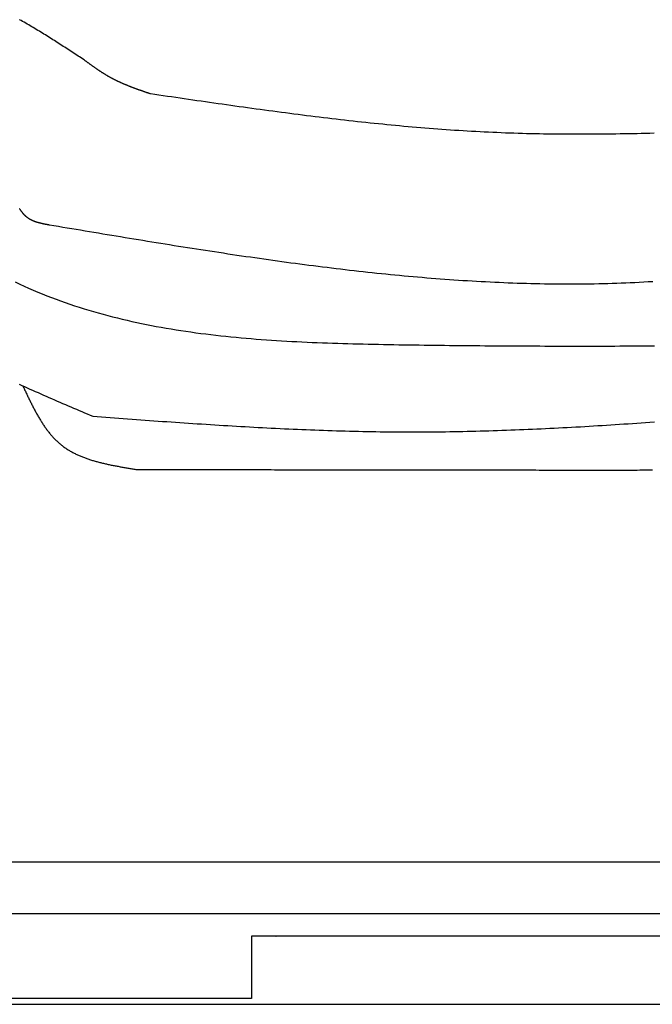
# Model space of a CAD drawing. Extents: x 715 to 7297, y 217 to 5760.
# Tile 2 of 89: x 1589 to 2255, y 237 to 1273. Entities that reach past the tile are written whole.
import ezdxf

# ---------------------------------------------------------------- set-up
doc = ezdxf.new("R2010")
doc.units = 0
doc.layers.get('0').update_dxf_attribs({"linetype": 'CONTINUOUS'})
doc.layers.add('CAR', color=1, linetype='CONTINUOUS')

msp = doc.modelspace()

# ---------------------------------------------------------------- linework, layer by layer
for p, q in [((1171.717, 387.271), (6020.522, 387.271)), ((4551.187, 332.271), (1454.174, 332.271)), ((1832.775, 308.771), (1832.775, 271.271)), ((4122.776, 308.771), (1832.775, 308.771)), ((1832.775, 308.771), (1832.775, 243.271)), ((1858.411, 308.771), (1859.074, 308.771)), ((1832.775, 271.271), (1832.775, 261.271)), ((1832.775, 243.271), (1372.775, 243.271)), ((1372.775, 237.271), (4772.775, 237.271))]:
    msp.add_line(p, q)
at = {"layer": 'CAR'}
for points in [[(1656.71, 1230.61, 0), (1655.15, 1231.63, 0), (1653.58, 1232.65, 0), (1652.02, 1233.67, 0), (1650.46, 1234.69, 0), (1648.9, 1235.71, 0), (1647.33, 1236.73, 0), (1645.77, 1237.75, 0), (1644.21, 1238.77, 0), (1642.64, 1239.79, 0), (1641.08, 1240.8, 0), (1639.51, 1241.82, 0), (1637.95, 1242.83, 0), (1636.38, 1243.85, 0), (1634.81, 1244.86, 0), (1633.24, 1245.86, 0), (1631.68, 1246.87, 0), (1630.11, 1247.88, 0), (1628.54, 1248.88, 0), (1626.96, 1249.88, 0), (1625.39, 1250.88, 0), (1623.82, 1251.87, 0), (1622.24, 1252.87, 0), (1620.67, 1253.86, 0), (1619.09, 1254.84, 0), (1617.51, 1255.83, 0), (1615.93, 1256.81, 0), (1614.35, 1257.79, 0), (1612.77, 1258.76, 0), (1611.19, 1259.74, 0), (1609.6, 1260.7, 0), (1608.01, 1261.67, 0), (1606.43, 1262.63, 0), (1604.84, 1263.58, 0), (1603.24, 1264.54, 0), (1601.65, 1265.48, 0), (1600.05, 1266.43, 0), (1598.46, 1267.37, 0), (1596.86, 1268.3, 0), (1595.26, 1269.23, 0), (1593.65, 1270.16, 0), (1592.05, 1271.08, 0), (1590.44, 1271.99, 0), (1588.83, 1272.9, 0)], [(1726.67, 1194.84, 0), (1726.19, 1195, 0), (1725.72, 1195.16, 0), (1725.25, 1195.32, 0), (1724.77, 1195.49, 0), (1724.3, 1195.65, 0), (1723.83, 1195.81, 0), (1723.35, 1195.97, 0), (1722.88, 1196.14, 0), (1722.41, 1196.3, 0), (1721.94, 1196.46, 0), (1721.46, 1196.62, 0), (1720.99, 1196.79, 0), (1720.52, 1196.95, 0), (1720.04, 1197.12, 0), (1719.57, 1197.28, 0), (1719.1, 1197.44, 0), (1718.63, 1197.61, 0), (1718.16, 1197.77, 0), (1717.68, 1197.94, 0), (1717.21, 1198.1, 0), (1716.74, 1198.27, 0), (1716.27, 1198.44, 0), (1715.8, 1198.6, 0), (1715.33, 1198.77, 0), (1714.86, 1198.94, 0), (1714.39, 1199.11, 0), (1713.92, 1199.28, 0), (1713.45, 1199.44, 0), (1712.98, 1199.61, 0), (1712.51, 1199.78, 0), (1712.04, 1199.95, 0), (1711.57, 1200.13, 0), (1711.1, 1200.3, 0), (1710.64, 1200.47, 0), (1710.17, 1200.64, 0), (1709.7, 1200.82, 0), (1709.23, 1200.99, 0), (1708.77, 1201.17, 0), (1708.3, 1201.34, 0), (1707.84, 1201.52, 0), (1707.37, 1201.7, 0), (1706.9, 1201.87, 0), (1706.44, 1202.05, 0), (1705.98, 1202.23, 0), (1705.51, 1202.41, 0), (1705.05, 1202.59, 0), (1704.59, 1202.77, 0), (1704.12, 1202.96, 0), (1703.66, 1203.14, 0), (1703.2, 1203.32, 0), (1702.74, 1203.51, 0), (1702.28, 1203.7, 0), (1701.82, 1203.88, 0), (1701.36, 1204.07, 0), (1700.9, 1204.26, 0), (1700.44, 1204.45, 0), (1699.98, 1204.64, 0), (1699.52, 1204.83, 0), (1699.07, 1205.03, 0), (1698.61, 1205.22, 0), (1698.16, 1205.42, 0), (1697.7, 1205.61, 0), (1697.25, 1205.81, 0), (1696.79, 1206.01, 0), (1696.34, 1206.21, 0), (1695.89, 1206.41, 0), (1695.43, 1206.61, 0), (1694.98, 1206.82, 0), (1694.53, 1207.02, 0), (1694.08, 1207.23, 0), (1693.63, 1207.43, 0), (1693.18, 1207.64, 0), (1692.73, 1207.85, 0), (1692.29, 1208.06, 0), (1691.84, 1208.27, 0), (1691.39, 1208.49, 0), (1690.95, 1208.7, 0), (1690.51, 1208.92, 0), (1690.06, 1209.14, 0), (1689.62, 1209.36, 0), (1689.18, 1209.58, 0), (1688.73, 1209.8, 0), (1688.29, 1210.02, 0), (1687.85, 1210.25, 0), (1687.42, 1210.48, 0), (1686.98, 1210.7, 0), (1686.54, 1210.93, 0), (1686.1, 1211.17, 0), (1685.67, 1211.4, 0), (1685.23, 1211.63, 0), (1684.8, 1211.87, 0), (1684.37, 1212.11, 0), (1683.93, 1212.35, 0), (1683.5, 1212.59, 0), (1683.07, 1212.83, 0), (1682.64, 1213.08, 0), (1682.21, 1213.32, 0), (1681.79, 1213.57, 0), (1681.36, 1213.82, 0), (1680.93, 1214.07, 0), (1680.51, 1214.32, 0), (1680.08, 1214.58, 0), (1679.66, 1214.83, 0), (1679.23, 1215.09, 0), (1678.81, 1215.34, 0), (1678.39, 1215.6, 0), (1677.97, 1215.86, 0), (1677.55, 1216.13, 0), (1677.13, 1216.39, 0), (1676.71, 1216.65, 0), (1676.29, 1216.92, 0), (1675.87, 1217.18, 0), (1675.46, 1217.45, 0), (1675.04, 1217.72, 0), (1674.62, 1217.99, 0), (1674.21, 1218.26, 0), (1673.79, 1218.54, 0), (1673.38, 1218.81, 0), (1672.96, 1219.08, 0), (1672.55, 1219.36, 0), (1672.14, 1219.63, 0), (1671.73, 1219.91, 0), (1671.31, 1220.19, 0), (1670.9, 1220.47, 0), (1670.49, 1220.75, 0), (1670.08, 1221.03, 0), (1669.67, 1221.31, 0), (1669.26, 1221.59, 0), (1668.85, 1221.88, 0), (1668.45, 1222.16, 0), (1668.04, 1222.45, 0), (1667.63, 1222.73, 0), (1667.22, 1223.02, 0), (1666.81, 1223.3, 0), (1666.41, 1223.59, 0), (1666, 1223.88, 0), (1665.6, 1224.17, 0), (1665.19, 1224.46, 0), (1664.78, 1224.75, 0), (1664.38, 1225.04, 0), (1663.97, 1225.33, 0), (1663.57, 1225.62, 0), (1663.16, 1225.91, 0), (1662.76, 1226.2, 0), (1662.35, 1226.49, 0), (1661.95, 1226.79, 0), (1661.55, 1227.08, 0), (1661.14, 1227.37, 0), (1660.74, 1227.66, 0), (1660.34, 1227.96, 0), (1659.93, 1228.25, 0), (1659.53, 1228.55, 0), (1659.13, 1228.84, 0), (1658.72, 1229.13, 0), (1658.32, 1229.43, 0), (1657.92, 1229.72, 0), (1657.51, 1230.02, 0), (1657.11, 1230.31, 0), (1656.71, 1230.61, 0)], [(2256.7, 1153.46, 0), (2252.22, 1153.34, 0), (2247.75, 1153.23, 0), (2243.27, 1153.12, 0), (2238.8, 1153.02, 0), (2234.32, 1152.92, 0), (2229.85, 1152.83, 0), (2225.38, 1152.75, 0), (2220.9, 1152.67, 0), (2216.43, 1152.6, 0), (2211.96, 1152.54, 0), (2207.49, 1152.49, 0), (2203.01, 1152.44, 0), (2198.54, 1152.4, 0), (2194.07, 1152.37, 0), (2189.6, 1152.34, 0), (2185.13, 1152.33, 0), (2180.66, 1152.32, 0), (2176.19, 1152.32, 0), (2171.72, 1152.33, 0), (2167.25, 1152.34, 0), (2162.78, 1152.37, 0), (2158.31, 1152.41, 0), (2153.85, 1152.45, 0), (2149.38, 1152.5, 0), (2144.91, 1152.56, 0), (2140.45, 1152.63, 0), (2135.98, 1152.72, 0), (2131.51, 1152.81, 0), (2127.05, 1152.91, 0), (2122.58, 1153.02, 0), (2118.12, 1153.14, 0), (2113.66, 1153.27, 0), (2109.19, 1153.41, 0), (2104.73, 1153.56, 0), (2100.27, 1153.72, 0), (2095.81, 1153.9, 0), (2091.34, 1154.08, 0), (2086.88, 1154.28, 0), (2082.42, 1154.48, 0), (2077.96, 1154.7, 0), (2073.5, 1154.93, 0), (2069.04, 1155.17, 0), (2064.59, 1155.42, 0), (2060.13, 1155.68, 0), (2055.67, 1155.95, 0), (2051.21, 1156.23, 0), (2046.76, 1156.52, 0), (2042.3, 1156.82, 0), (2037.84, 1157.13, 0), (2033.39, 1157.45, 0), (2028.93, 1157.78, 0), (2024.48, 1158.12, 0), (2020.03, 1158.46, 0), (2015.57, 1158.82, 0), (2011.12, 1159.19, 0), (2006.67, 1159.56, 0), (2002.21, 1159.94, 0), (1997.76, 1160.33, 0), (1993.31, 1160.73, 0), (1988.86, 1161.14, 0), (1984.41, 1161.56, 0), (1979.96, 1161.98, 0), (1975.51, 1162.41, 0), (1971.06, 1162.85, 0), (1966.61, 1163.3, 0), (1962.16, 1163.76, 0), (1957.71, 1164.22, 0), (1953.26, 1164.69, 0), (1948.81, 1165.16, 0), (1944.37, 1165.64, 0), (1939.92, 1166.13, 0), (1935.47, 1166.63, 0), (1931.02, 1167.13, 0), (1926.58, 1167.64, 0), (1922.13, 1168.16, 0), (1917.68, 1168.68, 0), (1913.24, 1169.2, 0), (1908.79, 1169.74, 0), (1904.35, 1170.27, 0), (1899.9, 1170.82, 0), (1895.46, 1171.37, 0), (1891.01, 1171.92, 0), (1886.57, 1172.48, 0), (1882.12, 1173.05, 0), (1877.68, 1173.61, 0), (1873.24, 1174.19, 0), (1868.79, 1174.77, 0), (1864.35, 1175.35, 0), (1859.91, 1175.94, 0), (1855.46, 1176.53, 0), (1851.02, 1177.12, 0), (1846.58, 1177.72, 0), (1842.13, 1178.32, 0), (1837.69, 1178.93, 0), (1833.25, 1179.54, 0), (1828.81, 1180.15, 0), (1824.37, 1180.77, 0), (1819.92, 1181.39, 0), (1815.48, 1182.01, 0), (1811.04, 1182.63, 0), (1806.6, 1183.26, 0), (1802.16, 1183.89, 0), (1797.72, 1184.52, 0), (1793.28, 1185.15, 0), (1788.83, 1185.79, 0), (1784.39, 1186.43, 0), (1779.95, 1187.07, 0), (1775.51, 1187.71, 0), (1771.07, 1188.35, 0), (1766.63, 1189, 0), (1762.19, 1189.64, 0), (1757.75, 1190.29, 0), (1753.31, 1190.94, 0), (1748.87, 1191.59, 0), (1744.43, 1192.24, 0), (1739.99, 1192.88, 0), (1735.55, 1193.54, 0), (1731.11, 1194.19, 0), (1726.67, 1194.84, 0)], [(1620.28, 1056.84, 0), (1620, 1056.89, 0), (1619.72, 1056.94, 0), (1619.43, 1057, 0), (1619.15, 1057.05, 0), (1618.87, 1057.1, 0), (1618.59, 1057.16, 0), (1618.31, 1057.21, 0), (1618.02, 1057.26, 0), (1617.74, 1057.32, 0), (1617.46, 1057.37, 0), (1617.18, 1057.42, 0), (1616.9, 1057.48, 0), (1616.62, 1057.53, 0), (1616.34, 1057.59, 0), (1616.06, 1057.64, 0), (1615.78, 1057.7, 0), (1615.5, 1057.75, 0), (1615.22, 1057.81, 0), (1614.94, 1057.87, 0), (1614.66, 1057.92, 0), (1614.38, 1057.98, 0), (1614.1, 1058.04, 0), (1613.83, 1058.1, 0), (1613.55, 1058.16, 0), (1613.27, 1058.22, 0), (1613, 1058.28, 0), (1612.72, 1058.34, 0), (1612.44, 1058.4, 0), (1612.17, 1058.47, 0), (1611.9, 1058.53, 0), (1611.62, 1058.59, 0), (1611.35, 1058.66, 0), (1611.08, 1058.73, 0), (1610.8, 1058.79, 0), (1610.53, 1058.86, 0), (1610.26, 1058.93, 0), (1609.99, 1059, 0), (1609.72, 1059.07, 0), (1609.45, 1059.14, 0), (1609.19, 1059.21, 0), (1608.92, 1059.29, 0), (1608.65, 1059.36, 0), (1608.39, 1059.44, 0), (1608.12, 1059.51, 0), (1607.86, 1059.59, 0), (1607.59, 1059.67, 0), (1607.33, 1059.75, 0), (1607.07, 1059.83, 0), (1606.81, 1059.91, 0), (1606.55, 1060, 0), (1606.29, 1060.08, 0), (1606.03, 1060.17, 0), (1605.78, 1060.26, 0), (1605.52, 1060.35, 0), (1605.27, 1060.44, 0), (1605.01, 1060.53, 0), (1604.76, 1060.62, 0), (1604.51, 1060.72, 0), (1604.26, 1060.81, 0), (1604.01, 1060.91, 0), (1603.76, 1061.01, 0), (1603.51, 1061.11, 0), (1603.26, 1061.21, 0), (1603.02, 1061.32, 0), (1602.77, 1061.42, 0), (1602.53, 1061.53, 0), (1602.29, 1061.64, 0), (1602.05, 1061.75, 0), (1601.81, 1061.86, 0), (1601.57, 1061.98, 0), (1601.33, 1062.09, 0), (1601.1, 1062.21, 0), (1600.87, 1062.33, 0), (1600.63, 1062.45, 0), (1600.4, 1062.57, 0), (1600.17, 1062.7, 0), (1599.94, 1062.83, 0), (1599.72, 1062.96, 0), (1599.49, 1063.09, 0), (1599.27, 1063.22, 0), (1599.04, 1063.36, 0), (1598.82, 1063.49, 0), (1598.6, 1063.63, 0), (1598.38, 1063.77, 0), (1598.17, 1063.92, 0), (1597.95, 1064.06, 0), (1597.74, 1064.21, 0), (1597.53, 1064.36, 0), (1597.32, 1064.52, 0), (1597.11, 1064.67, 0), (1596.9, 1064.83, 0), (1596.7, 1064.99, 0), (1596.49, 1065.15, 0), (1596.29, 1065.31, 0), (1596.09, 1065.48, 0), (1595.89, 1065.65, 0), (1595.69, 1065.82, 0), (1595.5, 1065.99, 0), (1595.3, 1066.17, 0), (1595.11, 1066.35, 0), (1594.92, 1066.52, 0), (1594.73, 1066.71, 0), (1594.54, 1066.89, 0), (1594.36, 1067.08, 0), (1594.17, 1067.26, 0), (1593.99, 1067.45, 0), (1593.8, 1067.64, 0), (1593.62, 1067.84, 0), (1593.44, 1068.03, 0), (1593.27, 1068.23, 0), (1593.09, 1068.43, 0), (1592.91, 1068.63, 0), (1592.74, 1068.83, 0), (1592.56, 1069.03, 0), (1592.39, 1069.24, 0), (1592.22, 1069.45, 0), (1592.05, 1069.66, 0), (1591.88, 1069.86, 0), (1591.71, 1070.08, 0), (1591.54, 1070.29, 0), (1591.38, 1070.5, 0), (1591.21, 1070.72, 0), (1591.05, 1070.94, 0), (1590.89, 1071.15, 0), (1590.72, 1071.37, 0), (1590.56, 1071.59, 0), (1590.4, 1071.81, 0), (1590.24, 1072.04, 0), (1590.08, 1072.26, 0), (1589.92, 1072.49, 0), (1589.77, 1072.71, 0), (1589.61, 1072.94, 0), (1589.45, 1073.17, 0), (1589.3, 1073.4, 0), (1589.14, 1073.63, 0), (1588.99, 1073.86, 0), (1588.83, 1074.09, 0)], [(2255.38, 997.319, 0), (2250.65, 997.031, 0), (2245.92, 996.76, 0), (2241.18, 996.506, 0), (2236.44, 996.27, 0), (2231.7, 996.049, 0), (2226.96, 995.846, 0), (2222.21, 995.659, 0), (2217.47, 995.488, 0), (2212.72, 995.333, 0), (2207.98, 995.195, 0), (2203.23, 995.072, 0), (2198.48, 994.965, 0), (2193.72, 994.874, 0), (2188.97, 994.799, 0), (2184.22, 994.738, 0), (2179.46, 994.693, 0), (2174.7, 994.663, 0), (2169.95, 994.648, 0), (2165.19, 994.647, 0), (2160.43, 994.661, 0), (2155.67, 994.69, 0), (2150.91, 994.733, 0), (2146.14, 994.79, 0), (2141.38, 994.862, 0), (2136.62, 994.947, 0), (2131.85, 995.046, 0), (2127.09, 995.159, 0), (2122.32, 995.285, 0), (2117.55, 995.425, 0), (2112.78, 995.578, 0), (2108.02, 995.744, 0), (2103.25, 995.923, 0), (2098.48, 996.114, 0), (2093.71, 996.319, 0), (2088.94, 996.536, 0), (2084.17, 996.765, 0), (2079.39, 997.006, 0), (2074.62, 997.26, 0), (2069.85, 997.526, 0), (2065.08, 997.803, 0), (2060.31, 998.092, 0), (2055.53, 998.393, 0), (2050.76, 998.705, 0), (2045.99, 999.028, 0), (2041.22, 999.363, 0), (2036.44, 999.708, 0), (2031.67, 1000.06, 0), (2026.9, 1000.43, 0), (2022.12, 1000.81, 0), (2017.35, 1001.2, 0), (2012.58, 1001.6, 0), (2007.81, 1002, 0), (2003.04, 1002.42, 0), (1998.26, 1002.85, 0), (1993.49, 1003.29, 0), (1988.72, 1003.74, 0), (1983.95, 1004.19, 0), (1979.18, 1004.66, 0), (1974.41, 1005.13, 0), (1969.64, 1005.62, 0), (1964.87, 1006.11, 0), (1960.11, 1006.61, 0), (1955.34, 1007.12, 0), (1950.57, 1007.64, 0), (1945.81, 1008.17, 0), (1941.04, 1008.71, 0), (1936.28, 1009.25, 0), (1931.51, 1009.8, 0), (1926.75, 1010.36, 0), (1921.99, 1010.93, 0), (1917.23, 1011.5, 0), (1912.47, 1012.08, 0), (1907.71, 1012.67, 0), (1902.95, 1013.27, 0), (1898.19, 1013.87, 0), (1893.44, 1014.48, 0), (1888.68, 1015.1, 0), (1883.93, 1015.72, 0), (1879.18, 1016.35, 0), (1874.43, 1016.98, 0), (1869.68, 1017.62, 0), (1864.93, 1018.27, 0), (1860.18, 1018.92, 0), (1855.44, 1019.58, 0), (1850.69, 1020.25, 0), (1845.95, 1020.92, 0), (1841.21, 1021.59, 0), (1836.47, 1022.27, 0), (1831.73, 1022.95, 0), (1827, 1023.64, 0), (1822.26, 1024.34, 0), (1817.53, 1025.04, 0), (1812.8, 1025.74, 0), (1808.07, 1026.45, 0), (1803.34, 1027.16, 0), (1798.62, 1027.87, 0), (1793.9, 1028.59, 0), (1789.18, 1029.31, 0), (1784.46, 1030.04, 0), (1779.74, 1030.77, 0), (1775.02, 1031.5, 0), (1770.31, 1032.24, 0), (1765.6, 1032.98, 0), (1760.89, 1033.72, 0), (1756.19, 1034.46, 0), (1751.48, 1035.21, 0), (1746.78, 1035.96, 0), (1742.08, 1036.71, 0), (1737.38, 1037.47, 0), (1732.68, 1038.22, 0), (1727.99, 1038.98, 0), (1723.29, 1039.74, 0), (1718.6, 1040.51, 0), (1713.91, 1041.27, 0), (1709.22, 1042.04, 0), (1704.53, 1042.81, 0), (1699.84, 1043.58, 0), (1695.16, 1044.35, 0), (1690.47, 1045.12, 0), (1685.79, 1045.9, 0), (1681.1, 1046.67, 0), (1676.42, 1047.45, 0), (1671.74, 1048.23, 0), (1667.06, 1049.01, 0), (1662.38, 1049.79, 0), (1657.7, 1050.57, 0), (1653.02, 1051.35, 0), (1648.34, 1052.14, 0), (1643.67, 1052.92, 0), (1638.99, 1053.7, 0), (1634.31, 1054.49, 0), (1629.63, 1055.27, 0), (1624.96, 1056.06, 0), (1620.28, 1056.84, 0)], [(1584.21, 997.079, 0), (1588.91, 994.858, 0), (1593.62, 992.685, 0), (1598.36, 990.561, 0), (1603.12, 988.489, 0), (1607.89, 986.466, 0), (1612.69, 984.494, 0), (1617.5, 982.57, 0), (1622.33, 980.694, 0), (1627.18, 978.866, 0), (1632.05, 977.085, 0), (1636.94, 975.35, 0), (1641.84, 973.661, 0), (1646.76, 972.018, 0), (1651.7, 970.418, 0), (1656.65, 968.863, 0), (1661.62, 967.35, 0), (1666.61, 965.88, 0), (1671.61, 964.452, 0), (1676.63, 963.065, 0), (1681.66, 961.718, 0), (1686.7, 960.412, 0), (1691.76, 959.145, 0), (1696.84, 957.916, 0), (1701.93, 956.726, 0), (1707.03, 955.573, 0), (1712.14, 954.456, 0), (1717.27, 953.376, 0), (1722.41, 952.331, 0), (1727.56, 951.321, 0), (1732.72, 950.345, 0), (1737.89, 949.402, 0), (1743.08, 948.493, 0), (1748.27, 947.616, 0), (1753.48, 946.77, 0), (1758.69, 945.955, 0), (1763.92, 945.17, 0), (1769.15, 944.416, 0), (1774.4, 943.69, 0), (1779.65, 942.992, 0), (1784.91, 942.323, 0), (1790.18, 941.68, 0), (1795.46, 941.064, 0), (1800.75, 940.474, 0), (1806.04, 939.908, 0), (1811.34, 939.368, 0), (1816.64, 938.851, 0), (1821.96, 938.357, 0), (1827.27, 937.887, 0), (1832.6, 937.438, 0), (1837.93, 937.01, 0), (1843.26, 936.603, 0), (1848.6, 936.216, 0), (1853.94, 935.849, 0), (1859.29, 935.5, 0), (1864.64, 935.169, 0), (1870, 934.856, 0), (1875.36, 934.56, 0), (1880.72, 934.279, 0), (1886.08, 934.015, 0), (1891.45, 933.765, 0), (1896.81, 933.53, 0), (1902.18, 933.308, 0), (1907.55, 933.099, 0), (1912.92, 932.902, 0), (1918.3, 932.718, 0), (1923.67, 932.544, 0), (1929.04, 932.38, 0), (1934.41, 932.227, 0), (1939.78, 932.082, 0), (1945.15, 931.946, 0), (1950.52, 931.818, 0), (1955.89, 931.697, 0), (1961.25, 931.583, 0), (1966.62, 931.474, 0), (1971.98, 931.371, 0), (1977.33, 931.273, 0), (1982.69, 931.178, 0), (1988.04, 931.087, 0), (1993.39, 930.999, 0), (1998.73, 930.914, 0), (2004.07, 930.832, 0), (2009.41, 930.754, 0), (2014.74, 930.678, 0), (2020.07, 930.606, 0), (2025.4, 930.536, 0), (2030.73, 930.47, 0), (2036.05, 930.406, 0), (2041.37, 930.345, 0), (2046.68, 930.287, 0), (2051.99, 930.232, 0), (2057.3, 930.179, 0), (2062.61, 930.129, 0), (2067.91, 930.082, 0), (2073.21, 930.038, 0), (2078.51, 929.996, 0), (2083.8, 929.956, 0), (2089.09, 929.919, 0), (2094.38, 929.885, 0), (2099.67, 929.853, 0), (2104.95, 929.823, 0), (2110.23, 929.796, 0), (2115.51, 929.771, 0), (2120.79, 929.748, 0), (2126.06, 929.728, 0), (2131.33, 929.709, 0), (2136.6, 929.693, 0), (2141.87, 929.679, 0), (2147.13, 929.667, 0), (2152.4, 929.657, 0), (2157.66, 929.649, 0), (2162.91, 929.643, 0), (2168.17, 929.639, 0), (2173.42, 929.637, 0), (2178.68, 929.637, 0), (2183.92, 929.638, 0), (2189.17, 929.641, 0), (2194.42, 929.646, 0), (2199.66, 929.653, 0), (2204.9, 929.661, 0), (2210.15, 929.671, 0), (2215.38, 929.682, 0), (2220.62, 929.695, 0), (2225.86, 929.71, 0), (2231.09, 929.726, 0), (2236.32, 929.743, 0), (2241.55, 929.761, 0), (2246.78, 929.781, 0), (2252.01, 929.803, 0), (2257.24, 929.825, 0)], [(1588.29, 889.574, 0), (1591.13, 888.281, 0), (1593.97, 886.993, 0), (1596.81, 885.709, 0), (1599.66, 884.429, 0), (1602.52, 883.153, 0), (1605.38, 881.881, 0), (1608.24, 880.613, 0), (1611.1, 879.348, 0), (1613.97, 878.086, 0), (1616.84, 876.827, 0), (1619.71, 875.572, 0), (1622.58, 874.318, 0), (1625.46, 873.068, 0), (1628.34, 871.82, 0), (1631.22, 870.574, 0), (1634.11, 869.33, 0), (1636.99, 868.088, 0), (1639.88, 866.848, 0), (1642.77, 865.61, 0), (1645.66, 864.372, 0), (1648.55, 863.136, 0), (1651.44, 861.901, 0), (1654.33, 860.667, 0), (1657.22, 859.434, 0), (1660.12, 858.201, 0), (1663.01, 856.968, 0), (1665.9, 855.736, 0)], [(1592.26, 887.767, 0), (1592.7, 886.812, 0), (1593.15, 885.857, 0), (1593.6, 884.902, 0), (1594.04, 883.947, 0), (1594.49, 882.993, 0), (1594.94, 882.04, 0), (1595.39, 881.087, 0), (1595.83, 880.135, 0), (1596.28, 879.185, 0), (1596.73, 878.235, 0), (1597.19, 877.287, 0), (1597.64, 876.341, 0), (1598.09, 875.396, 0), (1598.55, 874.452, 0), (1599, 873.511, 0), (1599.46, 872.571, 0), (1599.92, 871.634, 0), (1600.38, 870.699, 0), (1600.85, 869.767, 0), (1601.31, 868.836, 0), (1601.78, 867.909, 0), (1602.25, 866.984, 0), (1602.72, 866.063, 0), (1603.2, 865.144, 0), (1603.67, 864.229, 0), (1604.15, 863.317, 0), (1604.63, 862.408, 0), (1605.12, 861.503, 0), (1605.61, 860.602, 0), (1606.1, 859.704, 0), (1606.59, 858.811, 0), (1607.09, 857.921, 0), (1607.59, 857.036, 0), (1608.09, 856.156, 0), (1608.6, 855.279, 0), (1609.11, 854.408, 0), (1609.62, 853.541, 0), (1610.14, 852.68, 0), (1610.66, 851.823, 0), (1611.19, 850.971, 0), (1611.72, 850.125, 0), (1612.25, 849.285, 0), (1612.79, 848.449, 0), (1613.33, 847.62, 0), (1613.88, 846.797, 0), (1614.43, 845.979, 0), (1614.99, 845.168, 0), (1615.55, 844.363, 0), (1616.12, 843.564, 0), (1616.69, 842.772, 0), (1617.26, 841.986, 0), (1617.84, 841.207, 0), (1618.43, 840.435, 0), (1619.02, 839.671, 0), (1619.62, 838.913, 0), (1620.23, 838.163, 0), (1620.84, 837.42, 0), (1621.45, 836.685, 0), (1622.07, 835.957, 0), (1622.7, 835.238, 0), (1623.33, 834.526, 0), (1623.97, 833.823, 0), (1624.62, 833.128, 0), (1625.27, 832.441, 0), (1625.93, 831.762, 0), (1626.59, 831.093, 0), (1627.27, 830.432, 0), (1627.95, 829.78, 0), (1628.63, 829.137, 0), (1629.33, 828.504, 0), (1630.03, 827.879, 0), (1630.73, 827.264, 0), (1631.45, 826.659, 0), (1632.17, 826.063, 0), (1632.9, 825.478, 0), (1633.64, 824.902, 0), (1634.38, 824.336, 0), (1635.14, 823.779, 0), (1635.9, 823.232, 0), (1636.66, 822.694, 0), (1637.44, 822.166, 0), (1638.22, 821.646, 0), (1639.01, 821.136, 0), (1639.8, 820.634, 0), (1640.6, 820.141, 0), (1641.41, 819.657, 0), (1642.23, 819.182, 0), (1643.05, 818.715, 0), (1643.88, 818.256, 0), (1644.71, 817.805, 0), (1645.55, 817.362, 0), (1646.4, 816.928, 0), (1647.25, 816.501, 0), (1648.11, 816.082, 0), (1648.97, 815.67, 0), (1649.84, 815.266, 0), (1650.72, 814.87, 0), (1651.6, 814.48, 0), (1652.48, 814.098, 0), (1653.38, 813.723, 0), (1654.27, 813.354, 0), (1655.18, 812.993, 0), (1656.08, 812.638, 0), (1657, 812.289, 0), (1657.91, 811.947, 0), (1658.84, 811.612, 0), (1659.76, 811.282, 0), (1660.69, 810.959, 0), (1661.63, 810.642, 0), (1662.57, 810.33, 0), (1663.52, 810.024, 0), (1664.47, 809.724, 0), (1665.42, 809.429, 0), (1666.38, 809.14, 0), (1667.34, 808.856, 0), (1668.31, 808.577, 0), (1669.28, 808.303, 0), (1670.25, 808.034, 0), (1671.23, 807.77, 0), (1672.21, 807.511, 0), (1673.19, 807.256, 0), (1674.18, 807.005, 0), (1675.17, 806.759, 0), (1676.17, 806.517, 0), (1677.16, 806.279, 0), (1678.16, 806.045, 0), (1679.17, 805.815, 0), (1680.17, 805.589, 0), (1681.18, 805.366, 0), (1682.2, 805.147, 0), (1683.21, 804.931, 0), (1684.23, 804.719, 0), (1685.25, 804.509, 0), (1686.27, 804.303, 0), (1687.29, 804.1, 0), (1688.32, 803.899, 0), (1689.35, 803.701, 0), (1690.38, 803.506, 0), (1691.41, 803.313, 0), (1692.44, 803.122, 0), (1693.48, 802.934, 0), (1694.52, 802.748, 0), (1695.56, 802.564, 0), (1696.6, 802.381, 0), (1697.64, 802.201, 0), (1698.68, 802.022, 0), (1699.72, 801.844, 0), (1700.77, 801.668, 0), (1701.82, 801.494, 0), (1702.86, 801.32, 0), (1703.91, 801.148, 0), (1704.96, 800.976, 0), (1706.01, 800.805, 0), (1707.06, 800.635, 0), (1708.11, 800.466, 0), (1709.16, 800.297, 0), (1710.21, 800.128, 0), (1711.26, 799.96, 0), (1712.31, 799.791, 0)], [(1665.9, 855.736, 0), (1670.49, 855.4, 0), (1675.07, 855.064, 0), (1679.65, 854.728, 0), (1684.23, 854.393, 0), (1688.82, 854.059, 0), (1693.4, 853.724, 0), (1697.98, 853.391, 0), (1702.56, 853.059, 0), (1707.15, 852.727, 0), (1711.73, 852.397, 0), (1716.31, 852.068, 0), (1720.89, 851.74, 0), (1725.48, 851.414, 0), (1730.06, 851.089, 0), (1734.64, 850.767, 0), (1739.22, 850.446, 0), (1743.81, 850.127, 0), (1748.39, 849.81, 0), (1752.97, 849.496, 0), (1757.55, 849.183, 0), (1762.14, 848.874, 0), (1766.72, 848.567, 0), (1771.3, 848.262, 0), (1775.88, 847.961, 0), (1780.47, 847.663, 0), (1785.05, 847.367, 0), (1789.63, 847.075, 0), (1794.21, 846.787, 0), (1798.8, 846.502, 0), (1803.38, 846.22, 0), (1807.96, 845.943, 0), (1812.54, 845.669, 0), (1817.13, 845.399, 0), (1821.71, 845.133, 0), (1826.29, 844.872, 0), (1830.87, 844.615, 0), (1835.46, 844.362, 0), (1840.04, 844.114, 0), (1844.62, 843.871, 0), (1849.2, 843.633, 0), (1853.78, 843.4, 0), (1858.37, 843.172, 0), (1862.95, 842.949, 0), (1867.53, 842.731, 0), (1872.11, 842.519, 0), (1876.7, 842.313, 0), (1881.28, 842.113, 0), (1885.86, 841.918, 0), (1890.44, 841.729, 0), (1895.03, 841.547, 0), (1899.61, 841.37, 0), (1904.19, 841.201, 0), (1908.77, 841.037, 0), (1913.36, 840.881, 0), (1917.94, 840.731, 0), (1922.52, 840.588, 0), (1927.1, 840.452, 0), (1931.68, 840.323, 0), (1936.27, 840.201, 0), (1940.85, 840.087, 0), (1945.43, 839.98, 0), (1950.01, 839.881, 0), (1954.6, 839.79, 0), (1959.18, 839.706, 0), (1963.76, 839.631, 0), (1968.34, 839.563, 0), (1972.92, 839.504, 0), (1977.51, 839.454, 0), (1982.09, 839.412, 0), (1986.67, 839.378, 0), (1991.25, 839.354, 0), (1995.84, 839.338, 0), (2000.42, 839.331, 0), (2005, 839.332, 0), (2009.58, 839.343, 0), (2014.16, 839.361, 0), (2018.75, 839.388, 0), (2023.33, 839.424, 0), (2027.91, 839.467, 0), (2032.49, 839.519, 0), (2037.07, 839.579, 0), (2041.66, 839.646, 0), (2046.24, 839.722, 0), (2050.82, 839.805, 0), (2055.4, 839.895, 0), (2059.98, 839.993, 0), (2064.57, 840.099, 0), (2069.15, 840.211, 0), (2073.73, 840.331, 0), (2078.31, 840.458, 0), (2082.89, 840.592, 0), (2087.48, 840.733, 0), (2092.06, 840.881, 0), (2096.64, 841.035, 0), (2101.22, 841.196, 0), (2105.8, 841.363, 0), (2110.39, 841.537, 0), (2114.97, 841.717, 0), (2119.55, 841.903, 0), (2124.13, 842.095, 0), (2128.71, 842.293, 0), (2133.3, 842.497, 0), (2137.88, 842.707, 0), (2142.46, 842.922, 0), (2147.04, 843.143, 0), (2151.62, 843.369, 0), (2156.21, 843.601, 0), (2160.79, 843.838, 0), (2165.37, 844.08, 0), (2169.95, 844.327, 0), (2174.53, 844.58, 0), (2179.11, 844.837, 0), (2183.7, 845.098, 0), (2188.28, 845.365, 0), (2192.86, 845.636, 0), (2197.44, 845.911, 0), (2202.02, 846.191, 0), (2206.61, 846.475, 0), (2211.19, 846.763, 0), (2215.77, 847.055, 0), (2220.35, 847.351, 0), (2224.93, 847.651, 0), (2229.51, 847.955, 0), (2234.1, 848.262, 0), (2238.68, 848.573, 0), (2243.26, 848.888, 0), (2247.84, 849.205, 0), (2252.42, 849.526, 0), (2257.01, 849.85, 0)], [(1712.31, 799.791, 0), (1715.93, 799.787, 0), (1719.55, 799.782, 0), (1723.17, 799.778, 0), (1726.79, 799.773, 0), (1730.41, 799.768, 0), (1734.03, 799.764, 0), (1737.66, 799.759, 0), (1741.28, 799.755, 0), (1744.9, 799.75, 0), (1748.52, 799.746, 0), (1752.14, 799.741, 0), (1755.76, 799.737, 0), (1759.38, 799.732, 0), (1763, 799.727, 0), (1766.62, 799.723, 0), (1770.24, 799.718, 0), (1773.86, 799.714, 0), (1777.48, 799.709, 0), (1781.1, 799.705, 0), (1784.72, 799.7, 0), (1788.34, 799.696, 0), (1791.96, 799.691, 0), (1795.58, 799.686, 0), (1799.2, 799.682, 0), (1802.82, 799.677, 0), (1806.45, 799.673, 0), (1810.07, 799.668, 0), (1813.69, 799.664, 0), (1817.31, 799.659, 0), (1820.93, 799.654, 0), (1824.55, 799.65, 0), (1828.17, 799.645, 0), (1831.79, 799.641, 0), (1835.41, 799.636, 0), (1839.03, 799.632, 0), (1842.65, 799.627, 0), (1846.27, 799.623, 0), (1849.89, 799.618, 0), (1853.51, 799.613, 0), (1857.13, 799.609, 0), (1860.75, 799.604, 0), (1864.37, 799.6, 0), (1867.99, 799.595, 0), (1871.61, 799.591, 0), (1875.24, 799.586, 0), (1878.86, 799.582, 0), (1882.48, 799.577, 0), (1886.1, 799.572, 0), (1889.72, 799.568, 0), (1893.34, 799.563, 0), (1896.96, 799.559, 0), (1900.58, 799.554, 0), (1904.2, 799.55, 0), (1907.82, 799.545, 0), (1911.44, 799.541, 0), (1915.06, 799.536, 0), (1918.68, 799.531, 0), (1922.3, 799.527, 0), (1925.92, 799.522, 0), (1929.54, 799.518, 0), (1933.16, 799.513, 0), (1936.78, 799.509, 0), (1940.41, 799.504, 0), (1944.03, 799.499, 0), (1947.65, 799.495, 0), (1951.27, 799.49, 0), (1954.89, 799.486, 0), (1958.51, 799.481, 0), (1962.13, 799.477, 0), (1965.75, 799.472, 0), (1969.37, 799.468, 0), (1972.99, 799.463, 0), (1976.61, 799.458, 0), (1980.23, 799.454, 0), (1983.85, 799.449, 0), (1987.47, 799.445, 0), (1991.09, 799.44, 0), (1994.71, 799.436, 0), (1998.33, 799.431, 0), (2001.95, 799.427, 0), (2005.57, 799.422, 0), (2009.2, 799.417, 0), (2012.82, 799.413, 0), (2016.44, 799.408, 0), (2020.06, 799.404, 0), (2023.68, 799.399, 0), (2027.3, 799.395, 0), (2030.92, 799.39, 0), (2034.54, 799.386, 0), (2038.16, 799.381, 0), (2041.78, 799.376, 0), (2045.4, 799.372, 0), (2049.02, 799.367, 0), (2052.64, 799.363, 0), (2056.26, 799.358, 0), (2059.88, 799.354, 0), (2063.5, 799.349, 0), (2067.12, 799.344, 0), (2070.74, 799.34, 0), (2074.36, 799.335, 0), (2077.99, 799.331, 0), (2081.61, 799.326, 0), (2085.23, 799.322, 0), (2088.85, 799.317, 0), (2092.47, 799.313, 0), (2096.09, 799.308, 0), (2099.71, 799.303, 0), (2103.33, 799.299, 0), (2106.95, 799.294, 0), (2110.57, 799.29, 0), (2114.19, 799.285, 0), (2117.81, 799.281, 0), (2121.43, 799.276, 0), (2125.05, 799.272, 0), (2128.67, 799.267, 0), (2132.29, 799.262, 0), (2135.91, 799.258, 0), (2139.53, 799.253, 0), (2143.15, 799.249, 0), (2146.78, 799.244, 0), (2150.4, 799.24, 0), (2154.02, 799.235, 0), (2157.64, 799.231, 0), (2161.26, 799.226, 0), (2164.88, 799.221, 0), (2168.5, 799.217, 0), (2172.12, 799.212, 0)], [(2172.12, 799.212, 0), (2174.93, 799.195, 0), (2177.73, 799.178, 0), (2180.54, 799.161, 0), (2183.35, 799.145, 0), (2186.15, 799.129, 0), (2188.96, 799.115, 0), (2191.76, 799.102, 0), (2194.56, 799.09, 0), (2197.36, 799.079, 0), (2200.15, 799.071, 0), (2202.95, 799.064, 0), (2205.74, 799.06, 0), (2208.52, 799.058, 0), (2211.31, 799.058, 0), (2214.09, 799.061, 0), (2216.86, 799.067, 0), (2219.64, 799.076, 0), (2222.4, 799.089, 0), (2225.16, 799.105, 0), (2227.92, 799.125, 0), (2230.67, 799.148, 0), (2233.42, 799.176, 0), (2236.16, 799.208, 0), (2238.9, 799.245, 0), (2241.62, 799.286, 0), (2244.35, 799.332, 0), (2247.06, 799.383, 0), (2249.77, 799.44, 0), (2252.47, 799.502, 0), (2255.16, 799.57, 0)]]:
    msp.add_polyline3d(points, dxfattribs=at)

doc.saveas('drawing.dxf')
